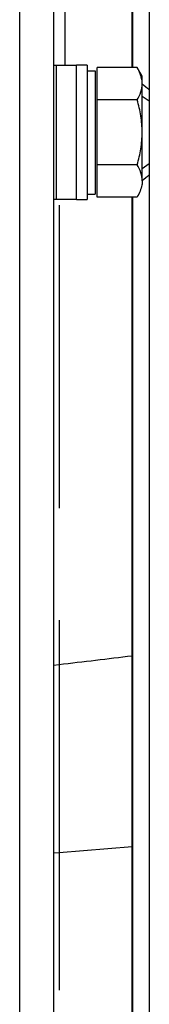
# Model space of a CAD drawing. Extents: x -1724 to 1181, y 2 to 1734.
# Tile 22 of 83: x -533 to -522, y 195 to 283. Entities that reach past the tile are written whole.
import ezdxf

# ---------------------------------------------------------------- set-up
doc = ezdxf.new("R2010")
doc.units = 0
doc.header["$LTSCALE"] = 65.395
doc.layers.get('0').update_dxf_attribs({"linetype": 'CONTINUOUS'})

msp = doc.modelspace()

# ---------------------------------------------------------------- linework, layer by layer
at = {"color": 6, "linetype": 'CONTINUOUS'}
for p, q in [((-523.495, 278.8), (-523.495, 441.21)), ((-530.495, 355.026), (-530.495, 191.026)), ((-527.495, 279.026), (-528.432, 279.026)), ((-527.495, 279.026), (-527.495, 267.026)), ((-527.495, 278.526), (-526.795, 278.526)), ((-523.042, 278.8), (-526.595, 278.8)), ((-522.595, 278.026), (-523.042, 278.8)), ((-522.595, 268.696), (-522.595, 278.026)), ((-523.042, 275.913), (-526.595, 275.913)), ((-523.042, 270.139), (-526.595, 270.139)), ((-528.432, 267.026), (-527.495, 267.026)), ((-527.495, 267.526), (-526.795, 267.526)), ((-523.042, 267.253), (-526.595, 267.253)), ((-523.495, 104.842), (-523.495, 267.253))]:
    msp.add_line(p, q, dxfattribs=at)
at = {"color": 7, "linetype": 'CONTINUOUS'}
for p, q in [((-523.465, 368.226), (-523.465, 278.8)), ((-521.965, 368.226), (-521.965, 177.826)), ((-521.965, 275.796), (-522.595, 276.237)), ((-522.595, 269.815), (-521.965, 270.256)), ((-523.465, 267.253), (-523.465, 177.826))]:
    msp.add_line(p, q, dxfattribs=at)
at = {"color": 9, "linetype": 'CONTINUOUS'}
for p, q in [((-533.495, 194.026), (-533.495, 352.026)), ((-530.261, 279.026), (-530.261, 267.026)), ((-528.432, 267.026), (-528.432, 279.026)), ((-529.995, 225.547), (-530.495, 225.487)), ((-529.995, 225.547), (-530.495, 225.487)), ((-529.995, 208.811), (-523.495, 209.344)), ((-530.495, 208.77), (-529.995, 208.811))]:
    msp.add_line(p, q, dxfattribs=at)
at = {"color": 2, "linetype": 'CONTINUOUS'}
for p, q in [((-529.495, 298.326), (-529.495, 279.026)), ((-530.495, 279.026), (-528.432, 279.026)), ((-526.795, 278.526), (-526.795, 267.526)), ((-526.595, 267.253), (-526.595, 278.8)), ((-528.432, 267.026), (-530.495, 267.026)), ((-529.995, 266.526), (-529.995, 239.526)), ((-529.995, 229.526), (-529.995, 196.526))]:
    msp.add_line(p, q, dxfattribs=at)
at = {"color": 6, "linetype": 'CONTINUOUS'}
msp.add_arc((-525.292, 277.251), 2.708, 14.97038, 17.62966, dxfattribs=at)
at = {"color": 7, "linetype": 'CONTINUOUS'}
for centre, radius, start, end in [((-484.698, 322.1), 58.641, 229.73656, 230.54237), ((-484.721, 223.979), 58.606, 129.45738, 130.26367), ((-525.965, 202.026), 6, 65.36198, 65.67655)]:
    msp.add_arc(centre, radius, start, end, dxfattribs=at)
at = {"color": 6, "linetype": 'CONTINUOUS'}
for points, knots in [([(-522.711, 278.071), (-522.73, 278.133), (-522.82, 278.385), (-522.941, 278.625), (-523.042, 278.8)], [0, 0, 0, 0, 0.243705, 1, 1, 1, 1]), ([(-522.595, 277.356), (-522.595, 277.406), (-522.602, 277.606), (-522.637, 277.805), (-522.675, 277.95)], [0, 0, 0, 0, 0.248173, 1, 1, 1, 1]), ([(-523.042, 275.913), (-522.911, 276.139), (-522.687, 276.6), (-522.595, 277.11), (-522.595, 277.356)], [0, 0, 0, 0, 0.514934, 1, 1, 1, 1]), ([(-522.595, 273.026), (-522.595, 273.514), (-522.68, 274.492), (-522.906, 275.444), (-523.042, 275.913)], [0, 0, 0, 0, 0.499893, 1, 1, 1, 1]), ([(-523.042, 270.139), (-522.906, 270.608), (-522.68, 271.56), (-522.595, 272.538), (-522.595, 273.026)], [0, 0, 0, 0, 0.500107, 1, 1, 1, 1]), ([(-522.595, 268.696), (-522.595, 268.942), (-522.687, 269.452), (-522.911, 269.913), (-523.042, 270.139)], [0, 0, 0, 0, 0.485066, 1, 1, 1, 1])]:
    msp.add_open_spline(points, degree=3, knots=knots, dxfattribs=at)
at = {"color": 2, "linetype": 'CONTINUOUS'}
msp.add_open_spline([(-522.595, 268.696), (-522.593, 268.573), (-522.622, 268.262), (-522.767, 267.77), (-522.943, 267.424), (-523.042, 267.253)], degree=3, knots=[0, 0, 0, 0, 0.240516, 0.610847, 1, 1, 1, 1], dxfattribs=at)
at = {"color": 9, "linetype": 'CONTINUOUS'}
msp.add_open_spline([(-523.495, 226.325), (-525.662, 226.065), (-527.828, 225.806), (-529.995, 225.547)], degree=3, dxfattribs=at)

doc.saveas('drawing.dxf')
